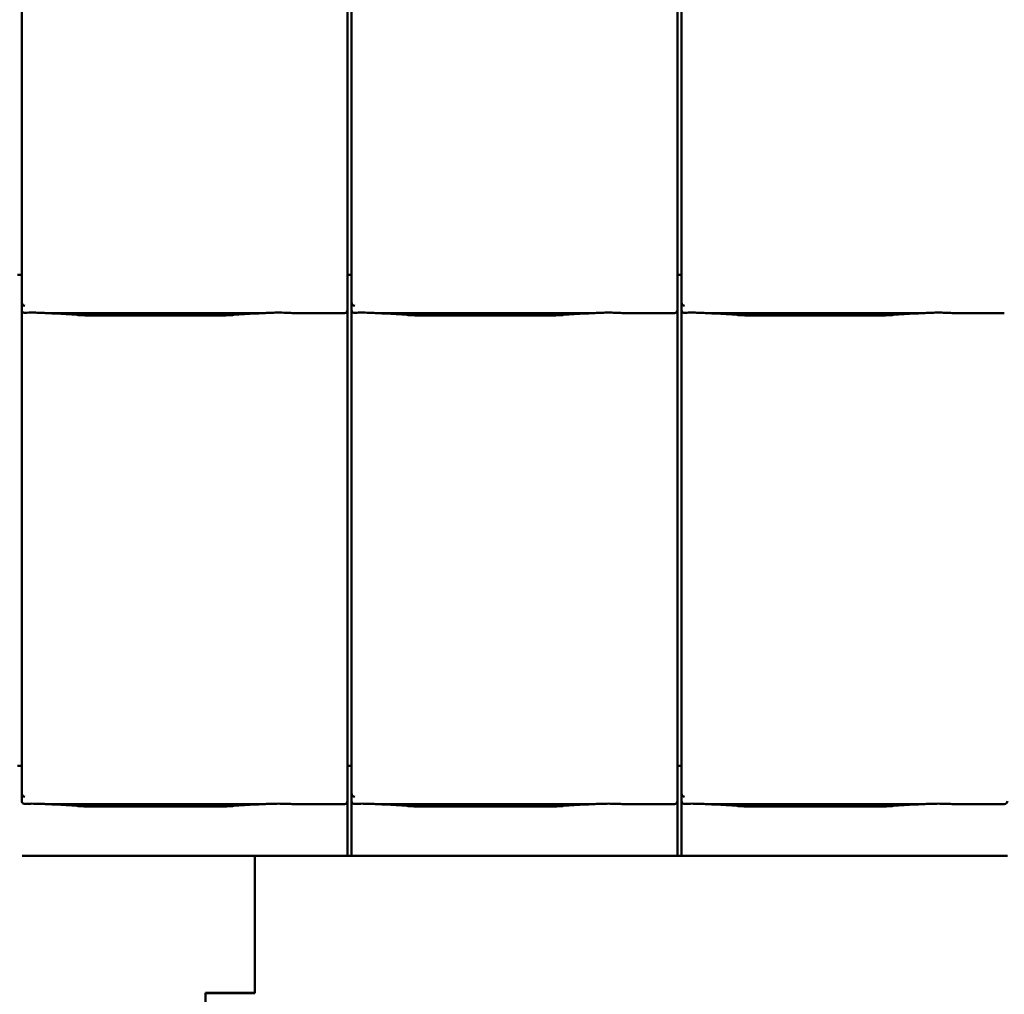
# Model space of a CAD drawing. Header units: millimetres. Extents: x 200 to 13555, y -185 to 8310.
# Tile 45 of 94: x 5695 to 6337, y 5521 to 6157. Entities that reach past the tile are written whole.
import ezdxf

# ---------------------------------------------------------------- set-up
doc = ezdxf.new("R2010")
doc.units = ezdxf.units.MM
doc.header["$LTSCALE"] = 10
doc.layers.add('Sichtbare Kanten(DIN)', color=7, linetype='Continuous', lineweight=50)

msp = doc.modelspace()

# ---------------------------------------------------------------- linework, layer by layer
at = {"layer": 'Sichtbare Kanten(DIN)'}
for p, q in [((5696.72, 6394.09), (5696.72, 5994.09)), ((5911.72, 6394.09), (5911.72, 5994.09)), ((6126.72, 6394.09), (6126.72, 5994.09)), ((5909.04, 5997.2), (5909.04, 6376.67)), ((6124.04, 5997.2), (6124.04, 6376.67)), ((5696.72, 5994.09), (5696.72, 5972.11)), ((5909.04, 5997.2), (5909.04, 5972.4)), ((5911.72, 5994.09), (5911.72, 5972.11)), ((6124.04, 5997.2), (6124.04, 5972.4)), ((6126.72, 5994.09), (6126.72, 5972.11)), ((5696.72, 5990.38), (5694.04, 5990.38)), ((5911.72, 5990.38), (5909.04, 5990.38)), ((6126.72, 5990.38), (6124.04, 5990.38)), ((5696.72, 5972.11), (5696.72, 5967.36)), ((5909.04, 5967.36), (5909.04, 5972.4)), ((5911.72, 5972.11), (5911.72, 5967.36)), ((6124.04, 5967.36), (6124.04, 5972.4)), ((6126.72, 5972.11), (6126.72, 5967.36)), ((5696.72, 5967.36), (5696.72, 5674.09)), ((5714.58, 5965.34), (5852.97, 5965.34)), ((5718.53, 5965.1), (5732.92, 5964.16)), ((5746.37, 5963.74), (5821.18, 5963.74)), ((5834.63, 5964.16), (5849.02, 5965.1)), ((5875.24, 5965.34), (5907.04, 5965.34)), ((5909.04, 5677.2), (5909.04, 5967.36)), ((5911.72, 5967.36), (5911.72, 5674.09)), ((5929.58, 5965.34), (6067.97, 5965.34)), ((5933.53, 5965.1), (5947.92, 5964.16)), ((5961.37, 5963.74), (6036.18, 5963.74)), ((6049.63, 5964.16), (6064.02, 5965.1)), ((6090.24, 5965.34), (6122.04, 5965.34)), ((6124.04, 5677.2), (6124.04, 5967.36)), ((6126.72, 5967.36), (6126.72, 5674.09)), ((6144.58, 5965.34), (6282.97, 5965.34)), ((6148.53, 5965.1), (6162.92, 5964.16)), ((6176.37, 5963.74), (6251.18, 5963.74)), ((6264.63, 5964.16), (6279.02, 5965.1)), ((6305.24, 5965.34), (6337.04, 5965.34)), ((5696.72, 5674.09), (5696.72, 5652.11)), ((5909.04, 5677.2), (5909.04, 5652.4)), ((5911.72, 5674.09), (5911.72, 5652.11)), ((6124.04, 5677.2), (6124.04, 5652.4)), ((6126.72, 5674.09), (6126.72, 5652.11)), ((5696.72, 5670.38), (5694.04, 5670.38)), ((5911.72, 5670.38), (5909.04, 5670.38)), ((6126.72, 5670.38), (6124.04, 5670.38)), ((5696.72, 5652.11), (5696.72, 5647.36)), ((5909.04, 5647.36), (5909.04, 5652.4)), ((5909.04, 5611.74), (5909.04, 5647.36)), ((5911.72, 5652.11), (5911.72, 5647.36)), ((5911.72, 5647.36), (5911.72, 5611.74)), ((6124.04, 5647.36), (6124.04, 5652.4)), ((6124.04, 5611.74), (6124.04, 5647.36)), ((6126.72, 5652.11), (6126.72, 5647.36)), ((6126.72, 5647.36), (6126.72, 5611.74)), ((5714.58, 5645.34), (5852.97, 5645.34)), ((5718.53, 5645.1), (5732.92, 5644.16)), ((5746.37, 5643.74), (5821.18, 5643.74)), ((5834.63, 5644.16), (5849.02, 5645.1)), ((5875.24, 5645.34), (5907.04, 5645.34)), ((5929.58, 5645.34), (6067.97, 5645.34)), ((5933.53, 5645.1), (5947.92, 5644.16)), ((5961.37, 5643.74), (6036.18, 5643.74)), ((6049.63, 5644.16), (6064.02, 5645.1)), ((6090.24, 5645.34), (6122.04, 5645.34)), ((6144.58, 5645.34), (6282.97, 5645.34)), ((6148.53, 5645.1), (6162.92, 5644.16)), ((6176.37, 5643.74), (6251.18, 5643.74)), ((6264.63, 5644.16), (6279.02, 5645.1)), ((6305.24, 5645.34), (6337.04, 5645.34)), ((5696.98, 5611.74), (5698.85, 5611.74)), ((5698.85, 5611.74), (5700.84, 5611.74)), ((5700.84, 5611.74), (5708.42, 5611.74)), ((5708.42, 5611.74), (5713.32, 5611.74)), ((5713.32, 5611.74), (5731.77, 5611.74)), ((5754.87, 5611.74), (5815.2, 5611.74)), ((5838.3, 5611.74), (5856.75, 5611.74)), ((5848.54, 5522.36), (5848.54, 5611.74)), ((5856.75, 5611.74), (5861.65, 5611.74)), ((5861.65, 5611.74), (5907.04, 5611.74)), ((5907.04, 5611.74), (5909.04, 5611.74)), ((5909.04, 5611.74), (5911.72, 5611.74)), ((5911.72, 5611.74), (5913.85, 5611.74)), ((5913.85, 5611.74), (5915.84, 5611.74)), ((5915.84, 5611.74), (5923.42, 5611.74)), ((5923.42, 5611.74), (5928.32, 5611.74)), ((5928.32, 5611.74), (5946.77, 5611.74)), ((5969.87, 5611.74), (6030.2, 5611.74)), ((6053.3, 5611.74), (6071.75, 5611.74)), ((6071.75, 5611.74), (6076.65, 5611.74)), ((6076.65, 5611.74), (6122.04, 5611.74)), ((6122.04, 5611.74), (6124.04, 5611.74)), ((6124.04, 5611.74), (6126.72, 5611.74)), ((6126.72, 5611.74), (6128.85, 5611.74)), ((6128.85, 5611.74), (6130.84, 5611.74)), ((6130.84, 5611.74), (6138.42, 5611.74)), ((6138.42, 5611.74), (6143.32, 5611.74)), ((6143.32, 5611.74), (6161.77, 5611.74)), ((6184.87, 5611.74), (6245.2, 5611.74)), ((6268.3, 5611.74), (6286.75, 5611.74)), ((6286.75, 5611.74), (6291.65, 5611.74)), ((6291.65, 5611.74), (6337.04, 5611.74)), ((6337.04, 5611.74), (6339.04, 5611.74)), ((5816.54, 5522.36), (5848.54, 5522.36)), ((5816.54, 5512.41), (5816.54, 5522.36)), ((5848.54, 5522.26), (5816.54, 5522.26)), ((5848.54, 5522.36), (5848.54, 5522.26))]:
    msp.add_line(p, q, dxfattribs=at)
for centre, major_axis, ratio, start_param, end_param in [((5698.72, 5977.76), (-1.9, -5.99), 0.101889, 5.972814, 5.990966), ((5698.72, 5972.08), (1.97, -0.34), 0.953832, 3.32216, 4.874804), ((5913.72, 5977.76), (-1.9, -5.99), 0.101889, 5.972814, 5.990966), ((5913.72, 5972.08), (1.97, -0.34), 0.953832, 3.32216, 4.874804), ((6128.72, 5977.76), (-1.9, -5.99), 0.101889, 5.972814, 5.990966), ((6128.72, 5972.08), (1.97, -0.34), 0.953832, 3.32216, 4.874804), ((5698.72, 5967.36), (0, -2.02), 0.992203, 4.712389, 5.523328), ((5907.04, 5967.36), (0, -2.02), 0.992203, 0, 1.570796), ((5913.72, 5967.36), (0, -2.02), 0.992203, 4.712389, 5.523328), ((6122.04, 5967.36), (0, -2.02), 0.992203, 0, 1.570796), ((6128.72, 5967.36), (0, -2.02), 0.992203, 4.712389, 5.523328), ((5698.72, 5657.76), (-1.9, -5.99), 0.101889, 5.972814, 5.990966), ((5698.72, 5652.08), (1.97, -0.34), 0.953832, 3.32216, 4.874804), ((5698.72, 5647.36), (0, -2.02), 0.992203, 4.712389, 5.523328), ((5907.04, 5647.36), (0, -2.02), 0.992203, 0, 1.570796), ((5913.72, 5657.76), (-1.9, -5.99), 0.101889, 5.972814, 5.990966), ((5913.72, 5652.08), (1.97, -0.34), 0.953832, 3.32216, 4.874804), ((5913.72, 5647.36), (0, -2.02), 0.992203, 4.712389, 5.523328), ((6122.04, 5647.36), (0, -2.02), 0.992203, 0, 1.570796), ((6128.72, 5657.76), (-1.9, -5.99), 0.101889, 5.972814, 5.990966), ((6128.72, 5652.08), (1.97, -0.34), 0.953832, 3.32216, 4.874804), ((6128.72, 5647.36), (0, -2.02), 0.992203, 4.712389, 5.523328), ((6337.04, 5647.36), (0, -2.02), 0.992203, 0, 1.570796)]:
    msp.add_ellipse(centre, major_axis=major_axis, ratio=ratio, start_param=start_param, end_param=end_param, dxfattribs=at)
for points, knots in [([(5697.35, 5965.89), (5697.48, 5965.81), (5697.62, 5965.75), (5697.93, 5965.65), (5698.11, 5965.62), (5698.36, 5965.6), (5698.43, 5965.6), (5698.55, 5965.6), (5698.6, 5965.6), (5698.67, 5965.6), (5698.7, 5965.6), (5698.72, 5965.6)], [-0.5371849, -0.5371849, -0.5371849, -0.5371849, -0.4701715, -0.4701715, -0.3994312, -0.3994312, -0.370279, -0.370279, -0.3542794, -0.3542794, -0.3446725, -0.3446725, -0.3446725, -0.3446725]), ([(5714.58, 5965.34), (5714.22, 5965.34), (5713.83, 5965.36), (5713.05, 5965.39), (5712.65, 5965.41), (5710.92, 5965.49), (5709.41, 5965.56), (5706.37, 5965.65), (5704.84, 5965.68), (5703.44, 5965.68), (5702.05, 5965.68), (5700.52, 5965.65), (5698.91, 5965.61), (5698.82, 5965.6), (5698.72, 5965.6)], [-1.052265, -1.052265, -1.052265, -1.052265, -0.944033, -0.944033, -0.835802, -0.835802, -0.417901, -0.417901, 0, 0, 0, 0.417901, 0.417901, 0.44326, 0.44326, 0.44326, 0.44326]), ([(5713.54, 5965.37), (5713.89, 5965.35), (5714.23, 5965.34), (5714.91, 5965.31), (5715.25, 5965.29), (5715.92, 5965.26), (5716.25, 5965.24), (5716.91, 5965.2), (5717.24, 5965.18), (5717.89, 5965.15), (5718.21, 5965.13), (5718.53, 5965.1)], [1.8945551, 1.8945551, 1.8945551, 1.8945551, 1.9289476, 1.9289476, 1.9633401, 1.9633401, 1.9977326, 1.9977326, 2.0321251, 2.0321251, 2.0665177, 2.0665177, 2.0665177, 2.0665177]), ([(5746.37, 5963.74), (5745.43, 5963.74), (5744.5, 5963.75), (5742.64, 5963.77), (5741.72, 5963.79), (5739.89, 5963.83), (5738.98, 5963.86), (5737.19, 5963.93), (5736.31, 5963.96), (5734.59, 5964.05), (5733.74, 5964.1), (5732.92, 5964.16)], [4.712389, 4.712389, 4.712389, 4.712389, 4.8115332, 4.8115332, 4.9106775, 4.9106775, 5.0098218, 5.0098218, 5.108966, 5.108966, 5.2081103, 5.2081103, 5.2081103, 5.2081103]), ([(5834.63, 5964.16), (5833.81, 5964.1), (5832.96, 5964.05), (5831.24, 5963.96), (5830.36, 5963.93), (5828.57, 5963.86), (5827.66, 5963.83), (5825.83, 5963.79), (5824.91, 5963.77), (5823.05, 5963.75), (5822.12, 5963.74), (5821.18, 5963.74)], [4.2166677, 4.2166677, 4.2166677, 4.2166677, 4.3158119, 4.3158119, 4.4149562, 4.4149562, 4.5141004, 4.5141004, 4.6132447, 4.6132447, 4.712389, 4.712389, 4.712389, 4.712389]), ([(5854.01, 5965.37), (5853.66, 5965.35), (5853.32, 5965.34), (5852.64, 5965.31), (5852.3, 5965.29), (5851.63, 5965.26), (5851.3, 5965.24), (5850.64, 5965.2), (5850.31, 5965.18), (5849.66, 5965.15), (5849.33, 5965.13), (5849.02, 5965.1)], [5.0361477, 5.0361477, 5.0361477, 5.0361477, 5.0705402, 5.0705402, 5.1049328, 5.1049328, 5.1393253, 5.1393253, 5.1737178, 5.1737178, 5.2081103, 5.2081103, 5.2081103, 5.2081103]), ([(5875.24, 5965.34), (5874.88, 5965.34), (5874.49, 5965.36), (5873.71, 5965.39), (5873.32, 5965.41), (5871.58, 5965.49), (5870.07, 5965.56), (5867.03, 5965.65), (5865.5, 5965.68), (5862.71, 5965.68), (5861.18, 5965.65), (5858.14, 5965.56), (5856.63, 5965.49), (5854.9, 5965.41), (5854.5, 5965.39), (5853.72, 5965.36), (5853.33, 5965.34), (5852.97, 5965.34)], [1.226544, 1.226544, 1.226544, 1.226544, 1.334775, 1.334775, 1.443007, 1.443007, 1.860908, 1.860908, 2.278809, 2.278809, 2.69671, 2.69671, 3.11461, 3.11461, 3.222842, 3.222842, 3.331074, 3.331074, 3.331074, 3.331074]), ([(5874.48, 5965.36), (5874.46, 5965.36), (5874.44, 5965.36), (5874.4, 5965.36), (5874.39, 5965.36), (5874.35, 5965.36), (5874.33, 5965.36), (5874.3, 5965.36), (5874.28, 5965.37), (5874.24, 5965.37), (5874.22, 5965.37), (5874.2, 5965.37)], [4.37952398, 4.37952398, 4.37952398, 4.37952398, 4.381345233, 4.381345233, 4.383166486, 4.383166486, 4.384987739, 4.384987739, 4.386808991, 4.386808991, 4.388630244, 4.388630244, 4.388630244, 4.388630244]), ([(5912.35, 5965.89), (5912.48, 5965.81), (5912.62, 5965.75), (5912.93, 5965.65), (5913.11, 5965.62), (5913.36, 5965.6), (5913.43, 5965.6), (5913.55, 5965.6), (5913.6, 5965.6), (5913.67, 5965.6), (5913.7, 5965.6), (5913.72, 5965.6)], [-0.5371849, -0.5371849, -0.5371849, -0.5371849, -0.4701715, -0.4701715, -0.3994312, -0.3994312, -0.370279, -0.370279, -0.3542794, -0.3542794, -0.3446725, -0.3446725, -0.3446725, -0.3446725]), ([(5929.58, 5965.34), (5929.22, 5965.34), (5928.83, 5965.36), (5928.05, 5965.39), (5927.65, 5965.41), (5925.92, 5965.49), (5924.41, 5965.56), (5921.37, 5965.65), (5919.84, 5965.68), (5918.44, 5965.68), (5917.05, 5965.68), (5915.52, 5965.65), (5913.91, 5965.61), (5913.82, 5965.6), (5913.72, 5965.6)], [-1.052265, -1.052265, -1.052265, -1.052265, -0.944033, -0.944033, -0.835802, -0.835802, -0.417901, -0.417901, 0, 0, 0, 0.417901, 0.417901, 0.44326, 0.44326, 0.44326, 0.44326]), ([(5928.54, 5965.37), (5928.89, 5965.35), (5929.23, 5965.34), (5929.91, 5965.31), (5930.25, 5965.29), (5930.92, 5965.26), (5931.25, 5965.24), (5931.91, 5965.2), (5932.24, 5965.18), (5932.89, 5965.15), (5933.21, 5965.13), (5933.53, 5965.1)], [1.8945551, 1.8945551, 1.8945551, 1.8945551, 1.9289476, 1.9289476, 1.9633401, 1.9633401, 1.9977326, 1.9977326, 2.0321251, 2.0321251, 2.0665177, 2.0665177, 2.0665177, 2.0665177]), ([(5961.37, 5963.74), (5960.43, 5963.74), (5959.5, 5963.75), (5957.64, 5963.77), (5956.72, 5963.79), (5954.89, 5963.83), (5953.98, 5963.86), (5952.19, 5963.93), (5951.31, 5963.96), (5949.59, 5964.05), (5948.74, 5964.1), (5947.92, 5964.16)], [4.712389, 4.712389, 4.712389, 4.712389, 4.8115332, 4.8115332, 4.9106775, 4.9106775, 5.0098218, 5.0098218, 5.108966, 5.108966, 5.2081103, 5.2081103, 5.2081103, 5.2081103]), ([(6049.63, 5964.16), (6048.81, 5964.1), (6047.96, 5964.05), (6046.24, 5963.96), (6045.36, 5963.93), (6043.57, 5963.86), (6042.66, 5963.83), (6040.83, 5963.79), (6039.91, 5963.77), (6038.05, 5963.75), (6037.12, 5963.74), (6036.18, 5963.74)], [4.2166677, 4.2166677, 4.2166677, 4.2166677, 4.3158119, 4.3158119, 4.4149562, 4.4149562, 4.5141004, 4.5141004, 4.6132447, 4.6132447, 4.712389, 4.712389, 4.712389, 4.712389]), ([(6069.01, 5965.37), (6068.66, 5965.35), (6068.32, 5965.34), (6067.64, 5965.31), (6067.3, 5965.29), (6066.63, 5965.26), (6066.3, 5965.24), (6065.64, 5965.2), (6065.31, 5965.18), (6064.66, 5965.15), (6064.33, 5965.13), (6064.02, 5965.1)], [5.0361477, 5.0361477, 5.0361477, 5.0361477, 5.0705402, 5.0705402, 5.1049328, 5.1049328, 5.1393253, 5.1393253, 5.1737178, 5.1737178, 5.2081103, 5.2081103, 5.2081103, 5.2081103]), ([(6090.24, 5965.34), (6089.88, 5965.34), (6089.49, 5965.36), (6088.71, 5965.39), (6088.32, 5965.41), (6086.58, 5965.49), (6085.07, 5965.56), (6082.03, 5965.65), (6080.5, 5965.68), (6077.71, 5965.68), (6076.18, 5965.65), (6073.14, 5965.56), (6071.63, 5965.49), (6069.9, 5965.41), (6069.5, 5965.39), (6068.72, 5965.36), (6068.33, 5965.34), (6067.97, 5965.34)], [1.226544, 1.226544, 1.226544, 1.226544, 1.334775, 1.334775, 1.443007, 1.443007, 1.860908, 1.860908, 2.278809, 2.278809, 2.69671, 2.69671, 3.11461, 3.11461, 3.222842, 3.222842, 3.331074, 3.331074, 3.331074, 3.331074]), ([(6089.48, 5965.36), (6089.46, 5965.36), (6089.44, 5965.36), (6089.4, 5965.36), (6089.39, 5965.36), (6089.35, 5965.36), (6089.33, 5965.36), (6089.3, 5965.36), (6089.28, 5965.37), (6089.24, 5965.37), (6089.22, 5965.37), (6089.2, 5965.37)], [4.37952398, 4.37952398, 4.37952398, 4.37952398, 4.381345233, 4.381345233, 4.383166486, 4.383166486, 4.384987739, 4.384987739, 4.386808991, 4.386808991, 4.388630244, 4.388630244, 4.388630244, 4.388630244]), ([(6127.35, 5965.89), (6127.48, 5965.81), (6127.62, 5965.75), (6127.93, 5965.65), (6128.11, 5965.62), (6128.36, 5965.6), (6128.43, 5965.6), (6128.55, 5965.6), (6128.6, 5965.6), (6128.67, 5965.6), (6128.7, 5965.6), (6128.72, 5965.6)], [-0.5371849, -0.5371849, -0.5371849, -0.5371849, -0.4701715, -0.4701715, -0.3994312, -0.3994312, -0.370279, -0.370279, -0.3542794, -0.3542794, -0.3446725, -0.3446725, -0.3446725, -0.3446725]), ([(6144.58, 5965.34), (6144.22, 5965.34), (6143.83, 5965.36), (6143.05, 5965.39), (6142.65, 5965.41), (6140.92, 5965.49), (6139.41, 5965.56), (6136.37, 5965.65), (6134.84, 5965.68), (6133.44, 5965.68), (6132.05, 5965.68), (6130.52, 5965.65), (6128.91, 5965.61), (6128.82, 5965.6), (6128.72, 5965.6)], [-1.052265, -1.052265, -1.052265, -1.052265, -0.944033, -0.944033, -0.835802, -0.835802, -0.417901, -0.417901, 0, 0, 0, 0.417901, 0.417901, 0.44326, 0.44326, 0.44326, 0.44326]), ([(6143.54, 5965.37), (6143.89, 5965.35), (6144.23, 5965.34), (6144.91, 5965.31), (6145.25, 5965.29), (6145.92, 5965.26), (6146.25, 5965.24), (6146.91, 5965.2), (6147.24, 5965.18), (6147.89, 5965.15), (6148.21, 5965.13), (6148.53, 5965.1)], [1.8945551, 1.8945551, 1.8945551, 1.8945551, 1.9289476, 1.9289476, 1.9633401, 1.9633401, 1.9977326, 1.9977326, 2.0321251, 2.0321251, 2.0665177, 2.0665177, 2.0665177, 2.0665177]), ([(6176.37, 5963.74), (6175.43, 5963.74), (6174.5, 5963.75), (6172.64, 5963.77), (6171.72, 5963.79), (6169.89, 5963.83), (6168.98, 5963.86), (6167.19, 5963.93), (6166.31, 5963.96), (6164.59, 5964.05), (6163.74, 5964.1), (6162.92, 5964.16)], [4.712389, 4.712389, 4.712389, 4.712389, 4.8115332, 4.8115332, 4.9106775, 4.9106775, 5.0098218, 5.0098218, 5.108966, 5.108966, 5.2081103, 5.2081103, 5.2081103, 5.2081103]), ([(6264.63, 5964.16), (6263.81, 5964.1), (6262.96, 5964.05), (6261.24, 5963.96), (6260.36, 5963.93), (6258.57, 5963.86), (6257.66, 5963.83), (6255.83, 5963.79), (6254.91, 5963.77), (6253.05, 5963.75), (6252.12, 5963.74), (6251.18, 5963.74)], [4.2166677, 4.2166677, 4.2166677, 4.2166677, 4.3158119, 4.3158119, 4.4149562, 4.4149562, 4.5141004, 4.5141004, 4.6132447, 4.6132447, 4.712389, 4.712389, 4.712389, 4.712389]), ([(6284.01, 5965.37), (6283.66, 5965.35), (6283.32, 5965.34), (6282.64, 5965.31), (6282.3, 5965.29), (6281.63, 5965.26), (6281.3, 5965.24), (6280.64, 5965.2), (6280.31, 5965.18), (6279.66, 5965.15), (6279.33, 5965.13), (6279.02, 5965.1)], [5.0361477, 5.0361477, 5.0361477, 5.0361477, 5.0705402, 5.0705402, 5.1049328, 5.1049328, 5.1393253, 5.1393253, 5.1737178, 5.1737178, 5.2081103, 5.2081103, 5.2081103, 5.2081103]), ([(6305.24, 5965.34), (6304.88, 5965.34), (6304.49, 5965.36), (6303.71, 5965.39), (6303.32, 5965.41), (6301.58, 5965.49), (6300.07, 5965.56), (6297.03, 5965.65), (6295.5, 5965.68), (6292.71, 5965.68), (6291.18, 5965.65), (6288.14, 5965.56), (6286.63, 5965.49), (6284.9, 5965.41), (6284.5, 5965.39), (6283.72, 5965.36), (6283.33, 5965.34), (6282.97, 5965.34)], [1.226544, 1.226544, 1.226544, 1.226544, 1.334775, 1.334775, 1.443007, 1.443007, 1.860908, 1.860908, 2.278809, 2.278809, 2.69671, 2.69671, 3.11461, 3.11461, 3.222842, 3.222842, 3.331074, 3.331074, 3.331074, 3.331074]), ([(6304.48, 5965.36), (6304.46, 5965.36), (6304.44, 5965.36), (6304.4, 5965.36), (6304.39, 5965.36), (6304.35, 5965.36), (6304.33, 5965.36), (6304.3, 5965.36), (6304.28, 5965.37), (6304.24, 5965.37), (6304.22, 5965.37), (6304.2, 5965.37)], [4.37952398, 4.37952398, 4.37952398, 4.37952398, 4.381345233, 4.381345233, 4.383166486, 4.383166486, 4.384987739, 4.384987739, 4.386808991, 4.386808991, 4.388630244, 4.388630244, 4.388630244, 4.388630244]), ([(5697.35, 5645.89), (5697.48, 5645.81), (5697.62, 5645.75), (5697.93, 5645.65), (5698.11, 5645.62), (5698.36, 5645.6), (5698.43, 5645.6), (5698.55, 5645.6), (5698.6, 5645.6), (5698.67, 5645.6), (5698.7, 5645.6), (5698.72, 5645.6)], [-0.5371849, -0.5371849, -0.5371849, -0.5371849, -0.4701715, -0.4701715, -0.3994312, -0.3994312, -0.370279, -0.370279, -0.3542794, -0.3542794, -0.3446725, -0.3446725, -0.3446725, -0.3446725]), ([(5714.58, 5645.34), (5714.22, 5645.34), (5713.83, 5645.36), (5713.05, 5645.39), (5712.65, 5645.41), (5710.92, 5645.49), (5709.41, 5645.56), (5706.37, 5645.65), (5704.84, 5645.68), (5703.44, 5645.68), (5702.05, 5645.68), (5700.52, 5645.65), (5698.91, 5645.61), (5698.82, 5645.6), (5698.72, 5645.6)], [-1.052265, -1.052265, -1.052265, -1.052265, -0.944033, -0.944033, -0.835802, -0.835802, -0.417901, -0.417901, 0, 0, 0, 0.417901, 0.417901, 0.44326, 0.44326, 0.44326, 0.44326]), ([(5713.54, 5645.37), (5713.89, 5645.35), (5714.23, 5645.34), (5714.91, 5645.31), (5715.25, 5645.29), (5715.92, 5645.26), (5716.25, 5645.24), (5716.91, 5645.2), (5717.24, 5645.18), (5717.89, 5645.15), (5718.21, 5645.13), (5718.53, 5645.1)], [1.8945551, 1.8945551, 1.8945551, 1.8945551, 1.9289476, 1.9289476, 1.9633401, 1.9633401, 1.9977326, 1.9977326, 2.0321251, 2.0321251, 2.0665177, 2.0665177, 2.0665177, 2.0665177]), ([(5746.37, 5643.74), (5745.43, 5643.74), (5744.5, 5643.75), (5742.64, 5643.77), (5741.72, 5643.79), (5739.89, 5643.83), (5738.98, 5643.86), (5737.19, 5643.93), (5736.31, 5643.96), (5734.59, 5644.05), (5733.74, 5644.1), (5732.92, 5644.16)], [4.712389, 4.712389, 4.712389, 4.712389, 4.8115332, 4.8115332, 4.9106775, 4.9106775, 5.0098218, 5.0098218, 5.108966, 5.108966, 5.2081103, 5.2081103, 5.2081103, 5.2081103]), ([(5834.63, 5644.16), (5833.81, 5644.1), (5832.96, 5644.05), (5831.24, 5643.96), (5830.36, 5643.93), (5828.57, 5643.86), (5827.66, 5643.83), (5825.83, 5643.79), (5824.91, 5643.77), (5823.05, 5643.75), (5822.12, 5643.74), (5821.18, 5643.74)], [4.2166677, 4.2166677, 4.2166677, 4.2166677, 4.3158119, 4.3158119, 4.4149562, 4.4149562, 4.5141004, 4.5141004, 4.6132447, 4.6132447, 4.712389, 4.712389, 4.712389, 4.712389]), ([(5854.01, 5645.37), (5853.66, 5645.35), (5853.32, 5645.34), (5852.64, 5645.31), (5852.3, 5645.29), (5851.63, 5645.26), (5851.3, 5645.24), (5850.64, 5645.2), (5850.31, 5645.18), (5849.66, 5645.15), (5849.33, 5645.13), (5849.02, 5645.1)], [5.0361477, 5.0361477, 5.0361477, 5.0361477, 5.0705402, 5.0705402, 5.1049328, 5.1049328, 5.1393253, 5.1393253, 5.1737178, 5.1737178, 5.2081103, 5.2081103, 5.2081103, 5.2081103]), ([(5875.24, 5645.34), (5874.88, 5645.34), (5874.49, 5645.36), (5873.71, 5645.39), (5873.32, 5645.41), (5871.58, 5645.49), (5870.07, 5645.56), (5867.03, 5645.65), (5865.5, 5645.68), (5862.71, 5645.68), (5861.18, 5645.65), (5858.14, 5645.56), (5856.63, 5645.49), (5854.9, 5645.41), (5854.5, 5645.39), (5853.72, 5645.36), (5853.33, 5645.34), (5852.97, 5645.34)], [1.226544, 1.226544, 1.226544, 1.226544, 1.334775, 1.334775, 1.443007, 1.443007, 1.860908, 1.860908, 2.278809, 2.278809, 2.69671, 2.69671, 3.11461, 3.11461, 3.222842, 3.222842, 3.331074, 3.331074, 3.331074, 3.331074]), ([(5874.48, 5645.36), (5874.46, 5645.36), (5874.44, 5645.36), (5874.4, 5645.36), (5874.39, 5645.36), (5874.35, 5645.36), (5874.33, 5645.36), (5874.3, 5645.36), (5874.28, 5645.37), (5874.24, 5645.37), (5874.22, 5645.37), (5874.2, 5645.37)], [4.37952398, 4.37952398, 4.37952398, 4.37952398, 4.381345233, 4.381345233, 4.383166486, 4.383166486, 4.384987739, 4.384987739, 4.386808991, 4.386808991, 4.388630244, 4.388630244, 4.388630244, 4.388630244]), ([(5912.35, 5645.89), (5912.48, 5645.81), (5912.62, 5645.75), (5912.93, 5645.65), (5913.11, 5645.62), (5913.36, 5645.6), (5913.43, 5645.6), (5913.55, 5645.6), (5913.6, 5645.6), (5913.67, 5645.6), (5913.7, 5645.6), (5913.72, 5645.6)], [-0.5371849, -0.5371849, -0.5371849, -0.5371849, -0.4701715, -0.4701715, -0.3994312, -0.3994312, -0.370279, -0.370279, -0.3542794, -0.3542794, -0.3446725, -0.3446725, -0.3446725, -0.3446725]), ([(5929.58, 5645.34), (5929.22, 5645.34), (5928.83, 5645.36), (5928.05, 5645.39), (5927.65, 5645.41), (5925.92, 5645.49), (5924.41, 5645.56), (5921.37, 5645.65), (5919.84, 5645.68), (5918.44, 5645.68), (5917.05, 5645.68), (5915.52, 5645.65), (5913.91, 5645.61), (5913.82, 5645.6), (5913.72, 5645.6)], [-1.052265, -1.052265, -1.052265, -1.052265, -0.944033, -0.944033, -0.835802, -0.835802, -0.417901, -0.417901, 0, 0, 0, 0.417901, 0.417901, 0.44326, 0.44326, 0.44326, 0.44326]), ([(5928.54, 5645.37), (5928.89, 5645.35), (5929.23, 5645.34), (5929.91, 5645.31), (5930.25, 5645.29), (5930.92, 5645.26), (5931.25, 5645.24), (5931.91, 5645.2), (5932.24, 5645.18), (5932.89, 5645.15), (5933.21, 5645.13), (5933.53, 5645.1)], [1.8945551, 1.8945551, 1.8945551, 1.8945551, 1.9289476, 1.9289476, 1.9633401, 1.9633401, 1.9977326, 1.9977326, 2.0321251, 2.0321251, 2.0665177, 2.0665177, 2.0665177, 2.0665177]), ([(5961.37, 5643.74), (5960.43, 5643.74), (5959.5, 5643.75), (5957.64, 5643.77), (5956.72, 5643.79), (5954.89, 5643.83), (5953.98, 5643.86), (5952.19, 5643.93), (5951.31, 5643.96), (5949.59, 5644.05), (5948.74, 5644.1), (5947.92, 5644.16)], [4.712389, 4.712389, 4.712389, 4.712389, 4.8115332, 4.8115332, 4.9106775, 4.9106775, 5.0098218, 5.0098218, 5.108966, 5.108966, 5.2081103, 5.2081103, 5.2081103, 5.2081103]), ([(6049.63, 5644.16), (6048.81, 5644.1), (6047.96, 5644.05), (6046.24, 5643.96), (6045.36, 5643.93), (6043.57, 5643.86), (6042.66, 5643.83), (6040.83, 5643.79), (6039.91, 5643.77), (6038.05, 5643.75), (6037.12, 5643.74), (6036.18, 5643.74)], [4.2166677, 4.2166677, 4.2166677, 4.2166677, 4.3158119, 4.3158119, 4.4149562, 4.4149562, 4.5141004, 4.5141004, 4.6132447, 4.6132447, 4.712389, 4.712389, 4.712389, 4.712389]), ([(6069.01, 5645.37), (6068.66, 5645.35), (6068.32, 5645.34), (6067.64, 5645.31), (6067.3, 5645.29), (6066.63, 5645.26), (6066.3, 5645.24), (6065.64, 5645.2), (6065.31, 5645.18), (6064.66, 5645.15), (6064.33, 5645.13), (6064.02, 5645.1)], [5.0361477, 5.0361477, 5.0361477, 5.0361477, 5.0705402, 5.0705402, 5.1049328, 5.1049328, 5.1393253, 5.1393253, 5.1737178, 5.1737178, 5.2081103, 5.2081103, 5.2081103, 5.2081103]), ([(6090.24, 5645.34), (6089.88, 5645.34), (6089.49, 5645.36), (6088.71, 5645.39), (6088.32, 5645.41), (6086.58, 5645.49), (6085.07, 5645.56), (6082.03, 5645.65), (6080.5, 5645.68), (6077.71, 5645.68), (6076.18, 5645.65), (6073.14, 5645.56), (6071.63, 5645.49), (6069.9, 5645.41), (6069.5, 5645.39), (6068.72, 5645.36), (6068.33, 5645.34), (6067.97, 5645.34)], [1.226544, 1.226544, 1.226544, 1.226544, 1.334775, 1.334775, 1.443007, 1.443007, 1.860908, 1.860908, 2.278809, 2.278809, 2.69671, 2.69671, 3.11461, 3.11461, 3.222842, 3.222842, 3.331074, 3.331074, 3.331074, 3.331074]), ([(6089.48, 5645.36), (6089.46, 5645.36), (6089.44, 5645.36), (6089.4, 5645.36), (6089.39, 5645.36), (6089.35, 5645.36), (6089.33, 5645.36), (6089.3, 5645.36), (6089.28, 5645.37), (6089.24, 5645.37), (6089.22, 5645.37), (6089.2, 5645.37)], [4.37952398, 4.37952398, 4.37952398, 4.37952398, 4.381345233, 4.381345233, 4.383166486, 4.383166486, 4.384987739, 4.384987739, 4.386808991, 4.386808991, 4.388630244, 4.388630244, 4.388630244, 4.388630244]), ([(6127.35, 5645.89), (6127.48, 5645.81), (6127.62, 5645.75), (6127.93, 5645.65), (6128.11, 5645.62), (6128.36, 5645.6), (6128.43, 5645.6), (6128.55, 5645.6), (6128.6, 5645.6), (6128.67, 5645.6), (6128.7, 5645.6), (6128.72, 5645.6)], [-0.5371849, -0.5371849, -0.5371849, -0.5371849, -0.4701715, -0.4701715, -0.3994312, -0.3994312, -0.370279, -0.370279, -0.3542794, -0.3542794, -0.3446725, -0.3446725, -0.3446725, -0.3446725]), ([(6144.58, 5645.34), (6144.22, 5645.34), (6143.83, 5645.36), (6143.05, 5645.39), (6142.65, 5645.41), (6140.92, 5645.49), (6139.41, 5645.56), (6136.37, 5645.65), (6134.84, 5645.68), (6133.44, 5645.68), (6132.05, 5645.68), (6130.52, 5645.65), (6128.91, 5645.61), (6128.82, 5645.6), (6128.72, 5645.6)], [-1.052265, -1.052265, -1.052265, -1.052265, -0.944033, -0.944033, -0.835802, -0.835802, -0.417901, -0.417901, 0, 0, 0, 0.417901, 0.417901, 0.44326, 0.44326, 0.44326, 0.44326]), ([(6143.54, 5645.37), (6143.89, 5645.35), (6144.23, 5645.34), (6144.91, 5645.31), (6145.25, 5645.29), (6145.92, 5645.26), (6146.25, 5645.24), (6146.91, 5645.2), (6147.24, 5645.18), (6147.89, 5645.15), (6148.21, 5645.13), (6148.53, 5645.1)], [1.8945551, 1.8945551, 1.8945551, 1.8945551, 1.9289476, 1.9289476, 1.9633401, 1.9633401, 1.9977326, 1.9977326, 2.0321251, 2.0321251, 2.0665177, 2.0665177, 2.0665177, 2.0665177]), ([(6176.37, 5643.74), (6175.43, 5643.74), (6174.5, 5643.75), (6172.64, 5643.77), (6171.72, 5643.79), (6169.89, 5643.83), (6168.98, 5643.86), (6167.19, 5643.93), (6166.31, 5643.96), (6164.59, 5644.05), (6163.74, 5644.1), (6162.92, 5644.16)], [4.712389, 4.712389, 4.712389, 4.712389, 4.8115332, 4.8115332, 4.9106775, 4.9106775, 5.0098218, 5.0098218, 5.108966, 5.108966, 5.2081103, 5.2081103, 5.2081103, 5.2081103]), ([(6264.63, 5644.16), (6263.81, 5644.1), (6262.96, 5644.05), (6261.24, 5643.96), (6260.36, 5643.93), (6258.57, 5643.86), (6257.66, 5643.83), (6255.83, 5643.79), (6254.91, 5643.77), (6253.05, 5643.75), (6252.12, 5643.74), (6251.18, 5643.74)], [4.2166677, 4.2166677, 4.2166677, 4.2166677, 4.3158119, 4.3158119, 4.4149562, 4.4149562, 4.5141004, 4.5141004, 4.6132447, 4.6132447, 4.712389, 4.712389, 4.712389, 4.712389]), ([(6284.01, 5645.37), (6283.66, 5645.35), (6283.32, 5645.34), (6282.64, 5645.31), (6282.3, 5645.29), (6281.63, 5645.26), (6281.3, 5645.24), (6280.64, 5645.2), (6280.31, 5645.18), (6279.66, 5645.15), (6279.33, 5645.13), (6279.02, 5645.1)], [5.0361477, 5.0361477, 5.0361477, 5.0361477, 5.0705402, 5.0705402, 5.1049328, 5.1049328, 5.1393253, 5.1393253, 5.1737178, 5.1737178, 5.2081103, 5.2081103, 5.2081103, 5.2081103]), ([(6305.24, 5645.34), (6304.88, 5645.34), (6304.49, 5645.36), (6303.71, 5645.39), (6303.32, 5645.41), (6301.58, 5645.49), (6300.07, 5645.56), (6297.03, 5645.65), (6295.5, 5645.68), (6292.71, 5645.68), (6291.18, 5645.65), (6288.14, 5645.56), (6286.63, 5645.49), (6284.9, 5645.41), (6284.5, 5645.39), (6283.72, 5645.36), (6283.33, 5645.34), (6282.97, 5645.34)], [1.226544, 1.226544, 1.226544, 1.226544, 1.334775, 1.334775, 1.443007, 1.443007, 1.860908, 1.860908, 2.278809, 2.278809, 2.69671, 2.69671, 3.11461, 3.11461, 3.222842, 3.222842, 3.331074, 3.331074, 3.331074, 3.331074]), ([(6304.48, 5645.36), (6304.46, 5645.36), (6304.44, 5645.36), (6304.4, 5645.36), (6304.39, 5645.36), (6304.35, 5645.36), (6304.33, 5645.36), (6304.3, 5645.36), (6304.28, 5645.37), (6304.24, 5645.37), (6304.22, 5645.37), (6304.2, 5645.37)], [4.37952398, 4.37952398, 4.37952398, 4.37952398, 4.381345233, 4.381345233, 4.383166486, 4.383166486, 4.384987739, 4.384987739, 4.386808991, 4.386808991, 4.388630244, 4.388630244, 4.388630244, 4.388630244]), ([(5731.77, 5611.74), (5733.32, 5611.74), (5737.51, 5611.74), (5749.12, 5611.74), (5753.42, 5611.74), (5754.87, 5611.74)], [-0.9453184, -0.9453184, -0.9453184, -0.9453184, -0.4371895, -0.4371895, 0, 0, 0, 0]), ([(5815.2, 5611.74), (5816.66, 5611.74), (5820.96, 5611.74), (5832.56, 5611.74), (5836.75, 5611.74), (5838.3, 5611.74)], [-0.9879288, -0.9879288, -0.9879288, -0.9879288, -0.5310263, -0.5310263, 0, 0, 0, 0]), ([(5946.77, 5611.74), (5948.32, 5611.74), (5952.51, 5611.74), (5964.12, 5611.74), (5968.42, 5611.74), (5969.87, 5611.74)], [-0.9453184, -0.9453184, -0.9453184, -0.9453184, -0.4371895, -0.4371895, 0, 0, 0, 0]), ([(6030.2, 5611.74), (6031.66, 5611.74), (6035.96, 5611.74), (6047.56, 5611.74), (6051.75, 5611.74), (6053.3, 5611.74)], [-0.9879288, -0.9879288, -0.9879288, -0.9879288, -0.5310263, -0.5310263, 0, 0, 0, 0]), ([(6161.77, 5611.74), (6163.32, 5611.74), (6167.51, 5611.74), (6179.12, 5611.74), (6183.42, 5611.74), (6184.87, 5611.74)], [-0.9453184, -0.9453184, -0.9453184, -0.9453184, -0.4371895, -0.4371895, 0, 0, 0, 0]), ([(6245.2, 5611.74), (6246.66, 5611.74), (6250.96, 5611.74), (6262.56, 5611.74), (6266.75, 5611.74), (6268.3, 5611.74)], [-0.9879288, -0.9879288, -0.9879288, -0.9879288, -0.5310263, -0.5310263, 0, 0, 0, 0])]:
    msp.add_open_spline(points, degree=3, knots=knots, dxfattribs=at)
for points in [[(5874.48, 5965.36), (5874.73, 5965.35), (5874.99, 5965.34), (5875.24, 5965.34)], [(6089.48, 5965.36), (6089.73, 5965.35), (6089.99, 5965.34), (6090.24, 5965.34)], [(6304.48, 5965.36), (6304.73, 5965.35), (6304.99, 5965.34), (6305.24, 5965.34)], [(5874.48, 5645.36), (5874.73, 5645.35), (5874.99, 5645.34), (5875.24, 5645.34)], [(6089.48, 5645.36), (6089.73, 5645.35), (6089.99, 5645.34), (6090.24, 5645.34)], [(6304.48, 5645.36), (6304.73, 5645.35), (6304.99, 5645.34), (6305.24, 5645.34)]]:
    msp.add_open_spline(points, degree=3, dxfattribs=at)

doc.saveas('drawing.dxf')
